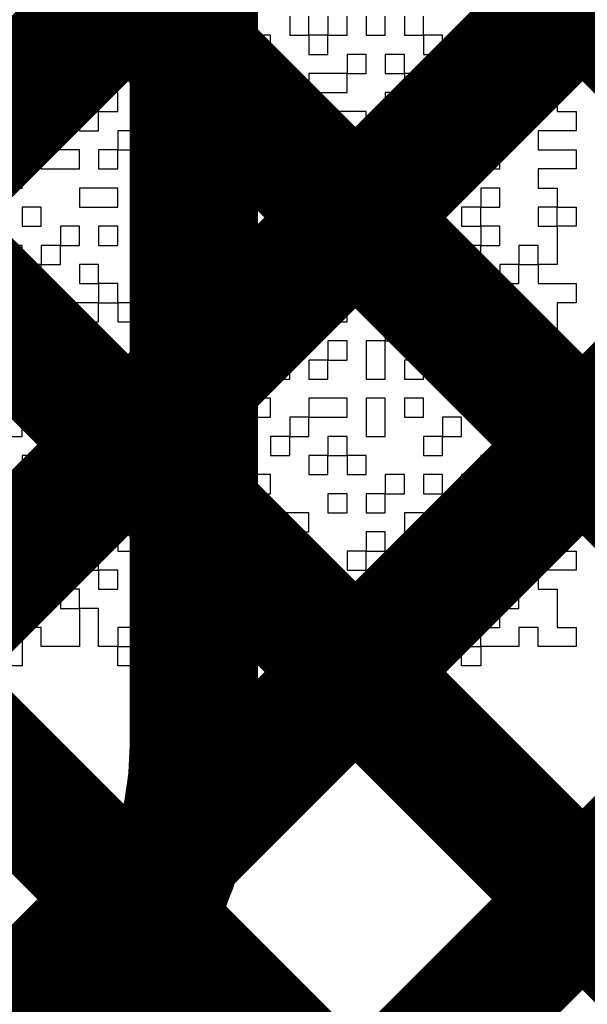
# Model space of a CAD drawing. Header units: millimetres. Extents: x 3.06 to 5.82, y 1.29 to 3.84.
# Tile 69 of 244: x 4.6602 to 4.6955, y 1.8319 to 1.8932. Entities that reach past the tile are written whole.
import ezdxf

# ---------------------------------------------------------------- set-up
doc = ezdxf.new("R2010")
doc.units = ezdxf.units.MM
doc.header["$MEASUREMENT"] = 0
for name, color, linetype in [('BottomLayer', 5, 'Continuous'), ('TopLayer', 1, 'Continuous'), ('TopOverlay', 2, 'Continuous')]:
    doc.layers.add(name, color=color, linetype=linetype)

msp = doc.modelspace()

# ---------------------------------------------------------------- linework, layer by layer
at = {"layer": 'BottomLayer', "const_width": 0.008}
for points in [[(4.26286, 1.491), (4.728458, 1.956598)], [(4.548786, 1.956598), (5.014384, 1.491)], [(4.57707, 1.956598), (5.022308, 1.511361)], [(4.605355, 1.956598), (5.032078, 1.529875)], [(4.633639, 1.956598), (5.052246, 1.537991)], [(4.291144, 1.491), (4.747516, 1.947372)], [(4.319428, 1.491), (4.761658, 1.93323)], [(4.347712, 1.491), (4.776166, 1.919454)]]:
    msp.add_lwpolyline(points, dxfattribs=at)
at = {"layer": 'TopLayer', "const_width": 0.008}
for points in [[(4.670057, 1.841629), (5.268428, 2.44)], [(4.671, 1.870856), (5.240144, 2.44)], [(4.541, 1.684287), (4.848, 1.991288)], [(4.671, 1.848), (4.671, 1.981)], [(4.671, 1.919237), (4.848, 1.742237)], [(4.671, 1.890953), (4.848, 1.713953)], [(4.671, 1.862669), (4.848, 1.685669)], [(4.668173, 1.837211), (4.848, 1.657384)], [(4.642595, 1.810483), (4.664517, 1.832405)]]:
    msp.add_lwpolyline(points, dxfattribs=at)
at = {"layer": 'TopLayer', "const_width": 0.004}
for points in [[(4.669, 1.890953, 1), (4.673, 1.890953, 1)], [(4.669, 1.870856, 1), (4.673, 1.870856, 1)], [(4.669, 1.862669, 1), (4.673, 1.862669, 1)], [(4.669, 1.848, 1), (4.673, 1.848, 1)], [(4.669, 1.848, 1), (4.673, 1.848, 1)], [(4.669, 1.848, 1), (4.673, 1.848, 1)], [(4.668057, 1.841629, 1), (4.672057, 1.841629, 1)], [(4.666173, 1.837211, 1), (4.670173, 1.837211, 1)], [(4.662517, 1.832405, 1), (4.666517, 1.832405, 1)], [(4.662517, 1.832405, 1), (4.666517, 1.832405, 1)], [(4.662556, 1.832444, 1), (4.666556, 1.832444, 1)]]:
    msp.add_lwpolyline(points, format="xyb", close=True, dxfattribs=at)
at = {"layer": 'TopLayer', "const_width": 0.008}
for points in [[(4.671, 1.848, -0.199566), (4.664517, 1.832405)], [(4.671, 1.848, -0.198912), (4.664556, 1.832444)]]:
    msp.add_lwpolyline(points, format="xyb", dxfattribs=at)
at = {"layer": 'TopOverlay'}
for p, q in [((4.660315, 1.892254), (4.660315, 1.893443)), ((4.665072, 1.893443), (4.665072, 1.892254)), ((4.666261, 1.892254), (4.666261, 1.893443)), ((4.669829, 1.893443), (4.669829, 1.892254)), ((4.672208, 1.892254), (4.672208, 1.893443)), ((4.676965, 1.893443), (4.676965, 1.892254)), ((4.678154, 1.892254), (4.678154, 1.893443)), ((4.679343, 1.893443), (4.679343, 1.892254)), ((4.680532, 1.892254), (4.680532, 1.893443)), ((4.681722, 1.893443), (4.681722, 1.892254)), ((4.682911, 1.892254), (4.682911, 1.893443)), ((4.6841, 1.893443), (4.6841, 1.892254)), ((4.685289, 1.892254), (4.685289, 1.893443)), ((4.690046, 1.893443), (4.690046, 1.892254)), ((4.691236, 1.892254), (4.691236, 1.893443)), ((4.692425, 1.893443), (4.692425, 1.892254)), ((4.659126, 1.892254), (4.660315, 1.892254)), ((4.660315, 1.892254), (4.660315, 1.891065)), ((4.661504, 1.892254), (4.660315, 1.892254)), ((4.661504, 1.891065), (4.661504, 1.892254)), ((4.665072, 1.892254), (4.663883, 1.892254)), ((4.663883, 1.892254), (4.663883, 1.891065)), ((4.665072, 1.892254), (4.666261, 1.892254)), ((4.665072, 1.891065), (4.665072, 1.892254)), ((4.666261, 1.892254), (4.666261, 1.891065)), ((4.667451, 1.892254), (4.666261, 1.892254)), ((4.667451, 1.891065), (4.667451, 1.892254)), ((4.669829, 1.892254), (4.672208, 1.892254)), ((4.672208, 1.892254), (4.672208, 1.891065)), ((4.673397, 1.892254), (4.672208, 1.892254)), ((4.673397, 1.891065), (4.673397, 1.892254)), ((4.675775, 1.892254), (4.674586, 1.892254)), ((4.674586, 1.892254), (4.674586, 1.891065)), ((4.675775, 1.891065), (4.675775, 1.892254)), ((4.676965, 1.892254), (4.678154, 1.892254)), ((4.678154, 1.892254), (4.678154, 1.891065)), ((4.679343, 1.892254), (4.678154, 1.892254)), ((4.679343, 1.892254), (4.680532, 1.892254)), ((4.679343, 1.891065), (4.679343, 1.892254)), ((4.681722, 1.892254), (4.682911, 1.892254)), ((4.6841, 1.892254), (4.685289, 1.892254)), ((4.685289, 1.892254), (4.685289, 1.891065)), ((4.686479, 1.892254), (4.685289, 1.892254)), ((4.686479, 1.891065), (4.686479, 1.892254)), ((4.688857, 1.892254), (4.687668, 1.892254)), ((4.687668, 1.892254), (4.687668, 1.891065)), ((4.688857, 1.891065), (4.688857, 1.892254)), ((4.690046, 1.892254), (4.691236, 1.892254)), ((4.692425, 1.892254), (4.693614, 1.892254)), ((4.693614, 1.892254), (4.693614, 1.891065)), ((4.660315, 1.891065), (4.659126, 1.891065)), ((4.660315, 1.891065), (4.661504, 1.891065)), ((4.660315, 1.889875), (4.660315, 1.891065)), ((4.663883, 1.891065), (4.663883, 1.889875)), ((4.665072, 1.889875), (4.665072, 1.891065)), ((4.666261, 1.891065), (4.667451, 1.891065)), ((4.667451, 1.891065), (4.667451, 1.889875)), ((4.66864, 1.891065), (4.667451, 1.891065)), ((4.66864, 1.889875), (4.66864, 1.891065)), ((4.672208, 1.891065), (4.671018, 1.891065)), ((4.671018, 1.891065), (4.671018, 1.889875)), ((4.672208, 1.891065), (4.673397, 1.891065)), ((4.672208, 1.889875), (4.672208, 1.891065)), ((4.674586, 1.891065), (4.674586, 1.889875)), ((4.675775, 1.889875), (4.675775, 1.891065)), ((4.678154, 1.891065), (4.679343, 1.891065)), ((4.681722, 1.891065), (4.680532, 1.891065)), ((4.680532, 1.891065), (4.680532, 1.889875)), ((4.681722, 1.889875), (4.681722, 1.891065)), ((4.6841, 1.891065), (4.682911, 1.891065)), ((4.682911, 1.891065), (4.682911, 1.889875)), ((4.6841, 1.889875), (4.6841, 1.891065)), ((4.685289, 1.891065), (4.686479, 1.891065)), ((4.687668, 1.891065), (4.688857, 1.891065)), ((4.688857, 1.891065), (4.688857, 1.889875)), ((4.690046, 1.891065), (4.688857, 1.891065)), ((4.690046, 1.889875), (4.690046, 1.891065)), ((4.693614, 1.891065), (4.691236, 1.891065)), ((4.691236, 1.891065), (4.691236, 1.889875)), ((4.693614, 1.891065), (4.694803, 1.891065)), ((4.693614, 1.889875), (4.693614, 1.891065)), ((4.694803, 1.891065), (4.694803, 1.889875)), ((4.659126, 1.889875), (4.660315, 1.889875)), ((4.660315, 1.889875), (4.660315, 1.888686)), ((4.661504, 1.889875), (4.660315, 1.889875)), ((4.661504, 1.888686), (4.661504, 1.889875)), ((4.663883, 1.889875), (4.662694, 1.889875)), ((4.662694, 1.889875), (4.662694, 1.888686)), ((4.663883, 1.889875), (4.665072, 1.889875)), ((4.663883, 1.888686), (4.663883, 1.889875)), ((4.667451, 1.889875), (4.66864, 1.889875)), ((4.671018, 1.889875), (4.672208, 1.889875)), ((4.674586, 1.889875), (4.675775, 1.889875)), ((4.675775, 1.889875), (4.675775, 1.888686)), ((4.676965, 1.889875), (4.675775, 1.889875)), ((4.676965, 1.888686), (4.676965, 1.889875)), ((4.680532, 1.889875), (4.678154, 1.889875)), ((4.678154, 1.889875), (4.678154, 1.888686)), ((4.680532, 1.889875), (4.681722, 1.889875)), ((4.680532, 1.888686), (4.680532, 1.889875)), ((4.682911, 1.889875), (4.6841, 1.889875)), ((4.6841, 1.889875), (4.6841, 1.888686)), ((4.685289, 1.889875), (4.6841, 1.889875)), ((4.685289, 1.888686), (4.685289, 1.889875)), ((4.688857, 1.889875), (4.690046, 1.889875)), ((4.691236, 1.889875), (4.693614, 1.889875)), ((4.694803, 1.889875), (4.693614, 1.889875)), ((4.693614, 1.889875), (4.693614, 1.888686)), ((4.660315, 1.888686), (4.661504, 1.888686)), ((4.662694, 1.888686), (4.663883, 1.888686)), ((4.666261, 1.888686), (4.665072, 1.888686)), ((4.665072, 1.888686), (4.665072, 1.887497)), ((4.666261, 1.887497), (4.666261, 1.888686)), ((4.66864, 1.888686), (4.667451, 1.888686)), ((4.667451, 1.888686), (4.667451, 1.887497)), ((4.66864, 1.887497), (4.66864, 1.888686)), ((4.672208, 1.888686), (4.671018, 1.888686)), ((4.671018, 1.888686), (4.671018, 1.887497)), ((4.672208, 1.887497), (4.672208, 1.888686)), ((4.674586, 1.888686), (4.673397, 1.888686)), ((4.673397, 1.888686), (4.673397, 1.887497)), ((4.674586, 1.887497), (4.674586, 1.888686)), ((4.675775, 1.888686), (4.676965, 1.888686)), ((4.678154, 1.888686), (4.680532, 1.888686)), ((4.6841, 1.888686), (4.682911, 1.888686)), ((4.682911, 1.888686), (4.682911, 1.887497)), ((4.6841, 1.888686), (4.685289, 1.888686)), ((4.6841, 1.887497), (4.6841, 1.888686)), ((4.687668, 1.888686), (4.686479, 1.888686)), ((4.686479, 1.888686), (4.686479, 1.887497)), ((4.687668, 1.887497), (4.687668, 1.888686)), ((4.690046, 1.888686), (4.688857, 1.888686)), ((4.688857, 1.888686), (4.688857, 1.887497)), ((4.690046, 1.887497), (4.690046, 1.888686)), ((4.693614, 1.888686), (4.693614, 1.887497)), ((4.662694, 1.887497), (4.661504, 1.887497)), ((4.661504, 1.887497), (4.661504, 1.886308)), ((4.662694, 1.886308), (4.662694, 1.887497)), ((4.665072, 1.887497), (4.663883, 1.887497)), ((4.663883, 1.887497), (4.663883, 1.886308)), ((4.665072, 1.887497), (4.666261, 1.887497)), ((4.665072, 1.886308), (4.665072, 1.887497)), ((4.667451, 1.887497), (4.66864, 1.887497)), ((4.671018, 1.887497), (4.672208, 1.887497)), ((4.673397, 1.887497), (4.674586, 1.887497)), ((4.674586, 1.887497), (4.674586, 1.886308)), ((4.675775, 1.887497), (4.674586, 1.887497)), ((4.675775, 1.886308), (4.675775, 1.887497)), ((4.678154, 1.887497), (4.676965, 1.887497)), ((4.676965, 1.887497), (4.676965, 1.886308)), ((4.678154, 1.886308), (4.678154, 1.887497)), ((4.681722, 1.887497), (4.679343, 1.887497)), ((4.679343, 1.887497), (4.679343, 1.886308)), ((4.681722, 1.886308), (4.681722, 1.887497)), ((4.682911, 1.887497), (4.6841, 1.887497)), ((4.686479, 1.887497), (4.687668, 1.887497)), ((4.688857, 1.887497), (4.690046, 1.887497)), ((4.690046, 1.887497), (4.690046, 1.886308)), ((4.691236, 1.887497), (4.690046, 1.887497)), ((4.691236, 1.886308), (4.691236, 1.887497)), ((4.693614, 1.887497), (4.694803, 1.887497)), ((4.694803, 1.887497), (4.694803, 1.886308)), ((4.661504, 1.886308), (4.662694, 1.886308)), ((4.663883, 1.886308), (4.665072, 1.886308)), ((4.667451, 1.886308), (4.666261, 1.886308)), ((4.666261, 1.886308), (4.666261, 1.885118)), ((4.667451, 1.885118), (4.667451, 1.886308)), ((4.671018, 1.886308), (4.66864, 1.886308)), ((4.66864, 1.886308), (4.66864, 1.885118)), ((4.671018, 1.885118), (4.671018, 1.886308)), ((4.673397, 1.886308), (4.672208, 1.886308)), ((4.672208, 1.886308), (4.672208, 1.885118)), ((4.673397, 1.885118), (4.673397, 1.886308)), ((4.674586, 1.886308), (4.675775, 1.886308)), ((4.676965, 1.886308), (4.678154, 1.886308)), ((4.679343, 1.886308), (4.681722, 1.886308)), ((4.681722, 1.886308), (4.681722, 1.885118)), ((4.682911, 1.886308), (4.681722, 1.886308)), ((4.682911, 1.885118), (4.682911, 1.886308)), ((4.685289, 1.886308), (4.6841, 1.886308)), ((4.6841, 1.886308), (4.6841, 1.885118)), ((4.685289, 1.885118), (4.685289, 1.886308)), ((4.687668, 1.886308), (4.686479, 1.886308)), ((4.686479, 1.886308), (4.686479, 1.885118)), ((4.687668, 1.885118), (4.687668, 1.886308)), ((4.690046, 1.886308), (4.691236, 1.886308)), ((4.694803, 1.886308), (4.692425, 1.886308)), ((4.692425, 1.886308), (4.692425, 1.885118)), ((4.660315, 1.885118), (4.659126, 1.885118)), ((4.660315, 1.883929), (4.660315, 1.885118)), ((4.663883, 1.885118), (4.661504, 1.885118)), ((4.661504, 1.885118), (4.661504, 1.883929)), ((4.663883, 1.883929), (4.663883, 1.885118)), ((4.666261, 1.885118), (4.665072, 1.885118)), ((4.665072, 1.885118), (4.665072, 1.883929)), ((4.666261, 1.885118), (4.667451, 1.885118)), ((4.666261, 1.883929), (4.666261, 1.885118)), ((4.66864, 1.885118), (4.671018, 1.885118)), ((4.672208, 1.885118), (4.673397, 1.885118)), ((4.673397, 1.885118), (4.673397, 1.883929)), ((4.674586, 1.885118), (4.673397, 1.885118)), ((4.674586, 1.883929), (4.674586, 1.885118)), ((4.678154, 1.885118), (4.675775, 1.885118)), ((4.675775, 1.885118), (4.675775, 1.883929)), ((4.678154, 1.883929), (4.678154, 1.885118)), ((4.681722, 1.885118), (4.682911, 1.885118)), ((4.6841, 1.885118), (4.6841, 1.883929)), ((4.685289, 1.883929), (4.685289, 1.885118)), ((4.686479, 1.885118), (4.686479, 1.883929)), ((4.687668, 1.883929), (4.687668, 1.885118)), ((4.690046, 1.885118), (4.688857, 1.885118)), ((4.688857, 1.885118), (4.688857, 1.883929)), ((4.690046, 1.883929), (4.690046, 1.885118)), ((4.692425, 1.885118), (4.694803, 1.885118)), ((4.694803, 1.885118), (4.694803, 1.883929)), ((4.660315, 1.88274), (4.660315, 1.883929)), ((4.661504, 1.883929), (4.663883, 1.883929)), ((4.665072, 1.883929), (4.666261, 1.883929)), ((4.671018, 1.883929), (4.66864, 1.883929)), ((4.66864, 1.883929), (4.66864, 1.88274)), ((4.671018, 1.88274), (4.671018, 1.883929)), ((4.673397, 1.883929), (4.674586, 1.883929)), ((4.675775, 1.883929), (4.678154, 1.883929)), ((4.680532, 1.883929), (4.679343, 1.883929)), ((4.679343, 1.883929), (4.679343, 1.88274)), ((4.680532, 1.88274), (4.680532, 1.883929)), ((4.682911, 1.883929), (4.681722, 1.883929)), ((4.681722, 1.883929), (4.681722, 1.88274)), ((4.682911, 1.88274), (4.682911, 1.883929)), ((4.6841, 1.883929), (4.685289, 1.883929)), ((4.686479, 1.883929), (4.687668, 1.883929)), ((4.688857, 1.883929), (4.690046, 1.883929)), ((4.694803, 1.883929), (4.692425, 1.883929)), ((4.692425, 1.883929), (4.692425, 1.88274)), ((4.659126, 1.88274), (4.660315, 1.88274)), ((4.666261, 1.88274), (4.663883, 1.88274)), ((4.663883, 1.88274), (4.663883, 1.881551)), ((4.666261, 1.881551), (4.666261, 1.88274)), ((4.66864, 1.88274), (4.671018, 1.88274)), ((4.675775, 1.88274), (4.673397, 1.88274)), ((4.673397, 1.88274), (4.673397, 1.881551)), ((4.675775, 1.881551), (4.675775, 1.88274)), ((4.679343, 1.88274), (4.680532, 1.88274)), ((4.681722, 1.88274), (4.681722, 1.881551)), ((4.682911, 1.881551), (4.682911, 1.88274)), ((4.690046, 1.88274), (4.688857, 1.88274)), ((4.688857, 1.88274), (4.688857, 1.881551)), ((4.690046, 1.881551), (4.690046, 1.88274)), ((4.692425, 1.88274), (4.693614, 1.88274)), ((4.693614, 1.88274), (4.693614, 1.881551)), ((4.661504, 1.881551), (4.660315, 1.881551)), ((4.660315, 1.881551), (4.660315, 1.880361)), ((4.661504, 1.880361), (4.661504, 1.881551)), ((4.663883, 1.881551), (4.666261, 1.881551)), ((4.671018, 1.881551), (4.66864, 1.881551)), ((4.66864, 1.881551), (4.66864, 1.880361)), ((4.671018, 1.880361), (4.671018, 1.881551)), ((4.673397, 1.881551), (4.675775, 1.881551)), ((4.680532, 1.881551), (4.678154, 1.881551)), ((4.678154, 1.881551), (4.678154, 1.880361)), ((4.680532, 1.880361), (4.680532, 1.881551)), ((4.681722, 1.881551), (4.682911, 1.881551)), ((4.686479, 1.881551), (4.685289, 1.881551)), ((4.685289, 1.881551), (4.685289, 1.880361)), ((4.686479, 1.880361), (4.686479, 1.881551)), ((4.688857, 1.881551), (4.687668, 1.881551)), ((4.687668, 1.881551), (4.687668, 1.880361)), ((4.688857, 1.881551), (4.690046, 1.881551)), ((4.688857, 1.880361), (4.688857, 1.881551)), ((4.693614, 1.881551), (4.692425, 1.881551)), ((4.692425, 1.881551), (4.692425, 1.880361)), ((4.693614, 1.881551), (4.694803, 1.881551)), ((4.693614, 1.880361), (4.693614, 1.881551)), ((4.694803, 1.881551), (4.694803, 1.880361)), ((4.660315, 1.880361), (4.661504, 1.880361)), ((4.663883, 1.880361), (4.662694, 1.880361)), ((4.662694, 1.880361), (4.662694, 1.879172)), ((4.663883, 1.879172), (4.663883, 1.880361)), ((4.666261, 1.880361), (4.665072, 1.880361)), ((4.665072, 1.880361), (4.665072, 1.879172)), ((4.666261, 1.879172), (4.666261, 1.880361)), ((4.66864, 1.880361), (4.667451, 1.880361)), ((4.667451, 1.880361), (4.667451, 1.879172)), ((4.66864, 1.880361), (4.671018, 1.880361)), ((4.66864, 1.879172), (4.66864, 1.880361)), ((4.671018, 1.880361), (4.671018, 1.879172)), ((4.672208, 1.880361), (4.671018, 1.880361)), ((4.672208, 1.879172), (4.672208, 1.880361)), ((4.674586, 1.880361), (4.673397, 1.880361)), ((4.673397, 1.880361), (4.673397, 1.879172)), ((4.674586, 1.879172), (4.674586, 1.880361)), ((4.676965, 1.880361), (4.675775, 1.880361)), ((4.675775, 1.880361), (4.675775, 1.879172)), ((4.676965, 1.879172), (4.676965, 1.880361)), ((4.678154, 1.880361), (4.680532, 1.880361)), ((4.680532, 1.880361), (4.680532, 1.879172)), ((4.681722, 1.880361), (4.680532, 1.880361)), ((4.681722, 1.879172), (4.681722, 1.880361)), ((4.685289, 1.880361), (4.685289, 1.879172)), ((4.686479, 1.879172), (4.686479, 1.880361)), ((4.687668, 1.880361), (4.688857, 1.880361)), ((4.688857, 1.880361), (4.688857, 1.879172)), ((4.690046, 1.880361), (4.688857, 1.880361)), ((4.690046, 1.879172), (4.690046, 1.880361)), ((4.692425, 1.880361), (4.693614, 1.880361)), ((4.694803, 1.880361), (4.693614, 1.880361)), ((4.693614, 1.880361), (4.693614, 1.879172)), ((4.660315, 1.879172), (4.659126, 1.879172)), ((4.660315, 1.877983), (4.660315, 1.879172)), ((4.662694, 1.879172), (4.661504, 1.879172)), ((4.661504, 1.879172), (4.661504, 1.877983)), ((4.662694, 1.879172), (4.663883, 1.879172)), ((4.662694, 1.877983), (4.662694, 1.879172)), ((4.665072, 1.879172), (4.666261, 1.879172)), ((4.667451, 1.879172), (4.66864, 1.879172)), ((4.671018, 1.879172), (4.672208, 1.879172)), ((4.673397, 1.879172), (4.674586, 1.879172)), ((4.675775, 1.879172), (4.676965, 1.879172)), ((4.676965, 1.879172), (4.676965, 1.877983)), ((4.678154, 1.879172), (4.676965, 1.879172)), ((4.678154, 1.877983), (4.678154, 1.879172)), ((4.680532, 1.879172), (4.681722, 1.879172)), ((4.6841, 1.879172), (4.682911, 1.879172)), ((4.682911, 1.879172), (4.682911, 1.877983)), ((4.6841, 1.877983), (4.6841, 1.879172)), ((4.685289, 1.879172), (4.686479, 1.879172)), ((4.688857, 1.879172), (4.687668, 1.879172)), ((4.687668, 1.879172), (4.687668, 1.877983)), ((4.688857, 1.879172), (4.690046, 1.879172)), ((4.688857, 1.877983), (4.688857, 1.879172)), ((4.692425, 1.879172), (4.691236, 1.879172)), ((4.691236, 1.879172), (4.691236, 1.877983)), ((4.692425, 1.877983), (4.692425, 1.879172)), ((4.693614, 1.879172), (4.693614, 1.877983)), ((4.659126, 1.877983), (4.660315, 1.877983)), ((4.660315, 1.877983), (4.660315, 1.876794)), ((4.661504, 1.877983), (4.660315, 1.877983)), ((4.661504, 1.877983), (4.662694, 1.877983)), ((4.661504, 1.876794), (4.661504, 1.877983)), ((4.665072, 1.877983), (4.663883, 1.877983)), ((4.663883, 1.877983), (4.663883, 1.876794)), ((4.665072, 1.876794), (4.665072, 1.877983)), ((4.66864, 1.877983), (4.667451, 1.877983)), ((4.667451, 1.877983), (4.667451, 1.876794)), ((4.66864, 1.876794), (4.66864, 1.877983)), ((4.672208, 1.877983), (4.671018, 1.877983)), ((4.671018, 1.877983), (4.671018, 1.876794)), ((4.672208, 1.876794), (4.672208, 1.877983)), ((4.675775, 1.877983), (4.674586, 1.877983)), ((4.674586, 1.877983), (4.674586, 1.876794)), ((4.675775, 1.876794), (4.675775, 1.877983)), ((4.676965, 1.877983), (4.678154, 1.877983)), ((4.678154, 1.877983), (4.678154, 1.876794)), ((4.679343, 1.877983), (4.678154, 1.877983)), ((4.679343, 1.876794), (4.679343, 1.877983)), ((4.682911, 1.877983), (4.6841, 1.877983)), ((4.687668, 1.877983), (4.687668, 1.876794)), ((4.688857, 1.876794), (4.688857, 1.877983)), ((4.691236, 1.877983), (4.690046, 1.877983)), ((4.690046, 1.877983), (4.690046, 1.876794)), ((4.691236, 1.877983), (4.692425, 1.877983)), ((4.691236, 1.876794), (4.691236, 1.877983)), ((4.693614, 1.877983), (4.692425, 1.877983)), ((4.692425, 1.877983), (4.692425, 1.876794)), ((4.660315, 1.876794), (4.661504, 1.876794)), ((4.663883, 1.876794), (4.665072, 1.876794)), ((4.665072, 1.876794), (4.665072, 1.875604)), ((4.666261, 1.876794), (4.665072, 1.876794)), ((4.666261, 1.875604), (4.666261, 1.876794)), ((4.667451, 1.876794), (4.66864, 1.876794)), ((4.671018, 1.876794), (4.672208, 1.876794)), ((4.674586, 1.876794), (4.673397, 1.876794)), ((4.673397, 1.876794), (4.673397, 1.875604)), ((4.674586, 1.876794), (4.675775, 1.876794)), ((4.674586, 1.875604), (4.674586, 1.876794)), ((4.678154, 1.876794), (4.679343, 1.876794)), ((4.681722, 1.876794), (4.680532, 1.876794)), ((4.680532, 1.876794), (4.680532, 1.875604)), ((4.681722, 1.875604), (4.681722, 1.876794)), ((4.685289, 1.876794), (4.682911, 1.876794)), ((4.682911, 1.876794), (4.682911, 1.875604)), ((4.685289, 1.875604), (4.685289, 1.876794)), ((4.687668, 1.876794), (4.688857, 1.876794)), ((4.690046, 1.876794), (4.691236, 1.876794)), ((4.692425, 1.876794), (4.694803, 1.876794)), ((4.694803, 1.876794), (4.694803, 1.875604)), ((4.661504, 1.875604), (4.660315, 1.875604)), ((4.660315, 1.875604), (4.660315, 1.874415)), ((4.661504, 1.874415), (4.661504, 1.875604)), ((4.665072, 1.875604), (4.662694, 1.875604)), ((4.662694, 1.875604), (4.662694, 1.874415)), ((4.665072, 1.875604), (4.666261, 1.875604)), ((4.665072, 1.874415), (4.665072, 1.875604)), ((4.666261, 1.875604), (4.666261, 1.874415)), ((4.667451, 1.875604), (4.666261, 1.875604)), ((4.667451, 1.874415), (4.667451, 1.875604)), ((4.671018, 1.875604), (4.66864, 1.875604)), ((4.66864, 1.875604), (4.66864, 1.874415)), ((4.671018, 1.874415), (4.671018, 1.875604)), ((4.673397, 1.875604), (4.672208, 1.875604)), ((4.672208, 1.875604), (4.672208, 1.874415)), ((4.673397, 1.875604), (4.674586, 1.875604)), ((4.673397, 1.874415), (4.673397, 1.875604)), ((4.674586, 1.875604), (4.674586, 1.874415)), ((4.676965, 1.875604), (4.674586, 1.875604)), ((4.676965, 1.874415), (4.676965, 1.875604)), ((4.680532, 1.875604), (4.678154, 1.875604)), ((4.678154, 1.875604), (4.678154, 1.874415)), ((4.680532, 1.875604), (4.681722, 1.875604)), ((4.680532, 1.874415), (4.680532, 1.875604)), ((4.682911, 1.875604), (4.685289, 1.875604)), ((4.685289, 1.875604), (4.685289, 1.874415)), ((4.686479, 1.875604), (4.685289, 1.875604)), ((4.686479, 1.874415), (4.686479, 1.875604)), ((4.688857, 1.875604), (4.687668, 1.875604)), ((4.687668, 1.875604), (4.687668, 1.874415)), ((4.688857, 1.874415), (4.688857, 1.875604)), ((4.691236, 1.875604), (4.690046, 1.875604)), ((4.690046, 1.875604), (4.690046, 1.874415)), ((4.691236, 1.874415), (4.691236, 1.875604)), ((4.694803, 1.875604), (4.693614, 1.875604)), ((4.693614, 1.875604), (4.693614, 1.874415)), ((4.660315, 1.874415), (4.661504, 1.874415)), ((4.662694, 1.874415), (4.665072, 1.874415)), ((4.666261, 1.874415), (4.667451, 1.874415)), ((4.66864, 1.874415), (4.671018, 1.874415)), ((4.672208, 1.874415), (4.673397, 1.874415)), ((4.674586, 1.874415), (4.676965, 1.874415)), ((4.678154, 1.874415), (4.680532, 1.874415)), ((4.6841, 1.874415), (4.682911, 1.874415)), ((4.682911, 1.874415), (4.682911, 1.873226)), ((4.6841, 1.873226), (4.6841, 1.874415)), ((4.685289, 1.874415), (4.686479, 1.874415)), ((4.687668, 1.874415), (4.688857, 1.874415)), ((4.690046, 1.874415), (4.690046, 1.873226)), ((4.691236, 1.873226), (4.691236, 1.874415)), ((4.693614, 1.874415), (4.693614, 1.873226)), ((4.680532, 1.873226), (4.679343, 1.873226)), ((4.679343, 1.873226), (4.679343, 1.872037)), ((4.680532, 1.872037), (4.680532, 1.873226)), ((4.682911, 1.873226), (4.681722, 1.873226)), ((4.681722, 1.873226), (4.681722, 1.872037)), ((4.682911, 1.873226), (4.6841, 1.873226)), ((4.682911, 1.872037), (4.682911, 1.873226)), ((4.690046, 1.873226), (4.690046, 1.872037)), ((4.691236, 1.872037), (4.691236, 1.873226)), ((4.693614, 1.873226), (4.693614, 1.872037)), ((4.661504, 1.872037), (4.660315, 1.872037)), ((4.660315, 1.872037), (4.660315, 1.870847)), ((4.661504, 1.870847), (4.661504, 1.872037)), ((4.665072, 1.872037), (4.662694, 1.872037)), ((4.662694, 1.872037), (4.662694, 1.870847)), ((4.665072, 1.870847), (4.665072, 1.872037)), ((4.667451, 1.872037), (4.666261, 1.872037)), ((4.666261, 1.872037), (4.666261, 1.870847)), ((4.667451, 1.870847), (4.667451, 1.872037)), ((4.671018, 1.872037), (4.66864, 1.872037)), ((4.66864, 1.872037), (4.66864, 1.870847)), ((4.671018, 1.870847), (4.671018, 1.872037)), ((4.673397, 1.872037), (4.672208, 1.872037)), ((4.672208, 1.872037), (4.672208, 1.870847)), ((4.673397, 1.870847), (4.673397, 1.872037)), ((4.676965, 1.872037), (4.674586, 1.872037)), ((4.674586, 1.872037), (4.674586, 1.870847)), ((4.676965, 1.870847), (4.676965, 1.872037)), ((4.679343, 1.872037), (4.678154, 1.872037)), ((4.678154, 1.872037), (4.678154, 1.870847)), ((4.679343, 1.872037), (4.680532, 1.872037)), ((4.679343, 1.870847), (4.679343, 1.872037)), ((4.681722, 1.872037), (4.681722, 1.870847)), ((4.682911, 1.870847), (4.682911, 1.872037)), ((4.685289, 1.872037), (4.6841, 1.872037)), ((4.6841, 1.872037), (4.6841, 1.870847)), ((4.685289, 1.870847), (4.685289, 1.872037)), ((4.687668, 1.872037), (4.686479, 1.872037)), ((4.686479, 1.872037), (4.686479, 1.870847)), ((4.687668, 1.870847), (4.687668, 1.872037)), ((4.690046, 1.872037), (4.691236, 1.872037)), ((4.693614, 1.872037), (4.692425, 1.872037)), ((4.692425, 1.872037), (4.692425, 1.870847)), ((4.660315, 1.870847), (4.661504, 1.870847)), ((4.662694, 1.870847), (4.665072, 1.870847)), ((4.665072, 1.870847), (4.665072, 1.869658)), ((4.666261, 1.870847), (4.665072, 1.870847)), ((4.666261, 1.870847), (4.667451, 1.870847)), ((4.666261, 1.869658), (4.666261, 1.870847)), ((4.66864, 1.870847), (4.671018, 1.870847)), ((4.672208, 1.870847), (4.673397, 1.870847)), ((4.673397, 1.870847), (4.673397, 1.869658)), ((4.674586, 1.870847), (4.673397, 1.870847)), ((4.674586, 1.870847), (4.676965, 1.870847)), ((4.674586, 1.869658), (4.674586, 1.870847)), ((4.678154, 1.870847), (4.679343, 1.870847)), ((4.681722, 1.870847), (4.682911, 1.870847)), ((4.6841, 1.870847), (4.685289, 1.870847)), ((4.686479, 1.870847), (4.687668, 1.870847)), ((4.687668, 1.870847), (4.687668, 1.869658)), ((4.690046, 1.870847), (4.687668, 1.870847)), ((4.690046, 1.869658), (4.690046, 1.870847)), ((4.692425, 1.870847), (4.691236, 1.870847)), ((4.691236, 1.870847), (4.691236, 1.869658)), ((4.692425, 1.870847), (4.693614, 1.870847)), ((4.692425, 1.869658), (4.692425, 1.870847)), ((4.693614, 1.870847), (4.693614, 1.869658)), ((4.661504, 1.869658), (4.660315, 1.869658)), ((4.660315, 1.869658), (4.660315, 1.868469)), ((4.661504, 1.868469), (4.661504, 1.869658)), ((4.665072, 1.869658), (4.663883, 1.869658)), ((4.663883, 1.869658), (4.663883, 1.868469)), ((4.665072, 1.869658), (4.666261, 1.869658)), ((4.665072, 1.868469), (4.665072, 1.869658)), ((4.66864, 1.869658), (4.667451, 1.869658)), ((4.667451, 1.869658), (4.667451, 1.868469)), ((4.66864, 1.868469), (4.66864, 1.869658)), ((4.672208, 1.869658), (4.671018, 1.869658)), ((4.671018, 1.869658), (4.671018, 1.868469)), ((4.672208, 1.868469), (4.672208, 1.869658)), ((4.673397, 1.869658), (4.674586, 1.869658)), ((4.674586, 1.869658), (4.674586, 1.868469)), ((4.675775, 1.869658), (4.674586, 1.869658)), ((4.675775, 1.868469), (4.675775, 1.869658)), ((4.680532, 1.869658), (4.678154, 1.869658)), ((4.678154, 1.869658), (4.678154, 1.868469)), ((4.680532, 1.868469), (4.680532, 1.869658)), ((4.682911, 1.869658), (4.681722, 1.869658)), ((4.681722, 1.869658), (4.681722, 1.868469)), ((4.682911, 1.868469), (4.682911, 1.869658)), ((4.685289, 1.869658), (4.6841, 1.869658)), ((4.6841, 1.869658), (4.6841, 1.868469)), ((4.685289, 1.868469), (4.685289, 1.869658)), ((4.687668, 1.869658), (4.690046, 1.869658)), ((4.691236, 1.869658), (4.692425, 1.869658)), ((4.693614, 1.869658), (4.694803, 1.869658)), ((4.694803, 1.869658), (4.694803, 1.868469)), ((4.660315, 1.868469), (4.659126, 1.868469)), ((4.660315, 1.867279), (4.660315, 1.868469)), ((4.660315, 1.868469), (4.661504, 1.868469)), ((4.661504, 1.868469), (4.661504, 1.867279)), ((4.662694, 1.868469), (4.661504, 1.868469)), ((4.662694, 1.867279), (4.662694, 1.868469)), ((4.663883, 1.868469), (4.665072, 1.868469)), ((4.667451, 1.868469), (4.66864, 1.868469)), ((4.671018, 1.868469), (4.672208, 1.868469)), ((4.674586, 1.868469), (4.675775, 1.868469)), ((4.678154, 1.868469), (4.676965, 1.868469)), ((4.676965, 1.868469), (4.676965, 1.867279)), ((4.678154, 1.868469), (4.680532, 1.868469)), ((4.678154, 1.867279), (4.678154, 1.868469)), ((4.681722, 1.868469), (4.681722, 1.867279)), ((4.682911, 1.867279), (4.682911, 1.868469)), ((4.6841, 1.868469), (4.685289, 1.868469)), ((4.687668, 1.868469), (4.686479, 1.868469)), ((4.686479, 1.868469), (4.686479, 1.867279)), ((4.687668, 1.867279), (4.687668, 1.868469)), ((4.694803, 1.868469), (4.692425, 1.868469)), ((4.692425, 1.868469), (4.692425, 1.867279)), ((4.659126, 1.867279), (4.660315, 1.867279)), ((4.661504, 1.867279), (4.662694, 1.867279)), ((4.662694, 1.867279), (4.662694, 1.86609)), ((4.663883, 1.867279), (4.662694, 1.867279)), ((4.663883, 1.86609), (4.663883, 1.867279)), ((4.666261, 1.867279), (4.665072, 1.867279)), ((4.665072, 1.867279), (4.665072, 1.86609)), ((4.666261, 1.86609), (4.666261, 1.867279)), ((4.66864, 1.867279), (4.667451, 1.867279)), ((4.667451, 1.867279), (4.667451, 1.86609)), ((4.66864, 1.86609), (4.66864, 1.867279)), ((4.672208, 1.867279), (4.671018, 1.867279)), ((4.671018, 1.867279), (4.671018, 1.86609)), ((4.672208, 1.86609), (4.672208, 1.867279)), ((4.674586, 1.867279), (4.673397, 1.867279)), ((4.673397, 1.867279), (4.673397, 1.86609)), ((4.674586, 1.86609), (4.674586, 1.867279)), ((4.676965, 1.867279), (4.675775, 1.867279)), ((4.675775, 1.867279), (4.675775, 1.86609)), ((4.676965, 1.867279), (4.678154, 1.867279)), ((4.676965, 1.86609), (4.676965, 1.867279)), ((4.680532, 1.867279), (4.679343, 1.867279)), ((4.679343, 1.867279), (4.679343, 1.86609)), ((4.680532, 1.86609), (4.680532, 1.867279)), ((4.681722, 1.867279), (4.682911, 1.867279)), ((4.686479, 1.867279), (4.685289, 1.867279)), ((4.685289, 1.867279), (4.685289, 1.86609)), ((4.686479, 1.867279), (4.687668, 1.867279)), ((4.686479, 1.86609), (4.686479, 1.867279)), ((4.691236, 1.867279), (4.690046, 1.867279)), ((4.690046, 1.867279), (4.690046, 1.86609)), ((4.691236, 1.86609), (4.691236, 1.867279)), ((4.692425, 1.867279), (4.693614, 1.867279)), ((4.693614, 1.867279), (4.693614, 1.86609)), ((4.661504, 1.86609), (4.660315, 1.86609)), ((4.660315, 1.86609), (4.660315, 1.864901)), ((4.661504, 1.864901), (4.661504, 1.86609)), ((4.662694, 1.86609), (4.663883, 1.86609)), ((4.665072, 1.86609), (4.666261, 1.86609)), ((4.667451, 1.86609), (4.66864, 1.86609)), ((4.66864, 1.86609), (4.66864, 1.864901)), ((4.671018, 1.86609), (4.66864, 1.86609)), ((4.671018, 1.86609), (4.672208, 1.86609)), ((4.671018, 1.864901), (4.671018, 1.86609)), ((4.673397, 1.86609), (4.674586, 1.86609)), ((4.675775, 1.86609), (4.676965, 1.86609)), ((4.679343, 1.86609), (4.678154, 1.86609)), ((4.678154, 1.86609), (4.678154, 1.864901)), ((4.679343, 1.86609), (4.680532, 1.86609)), ((4.679343, 1.864901), (4.679343, 1.86609)), ((4.680532, 1.86609), (4.680532, 1.864901)), ((4.681722, 1.86609), (4.680532, 1.86609)), ((4.681722, 1.864901), (4.681722, 1.86609)), ((4.685289, 1.86609), (4.686479, 1.86609)), ((4.690046, 1.86609), (4.688857, 1.86609)), ((4.688857, 1.86609), (4.688857, 1.864901)), ((4.690046, 1.86609), (4.691236, 1.86609)), ((4.690046, 1.864901), (4.690046, 1.86609)), ((4.693614, 1.86609), (4.693614, 1.864901)), ((4.660315, 1.864901), (4.661504, 1.864901)), ((4.666261, 1.864901), (4.663883, 1.864901)), ((4.663883, 1.864901), (4.663883, 1.863712)), ((4.666261, 1.863712), (4.666261, 1.864901)), ((4.66864, 1.864901), (4.671018, 1.864901)), ((4.675775, 1.864901), (4.673397, 1.864901)), ((4.673397, 1.864901), (4.673397, 1.863712)), ((4.675775, 1.863712), (4.675775, 1.864901)), ((4.678154, 1.864901), (4.679343, 1.864901)), ((4.680532, 1.864901), (4.681722, 1.864901)), ((4.6841, 1.864901), (4.682911, 1.864901)), ((4.682911, 1.864901), (4.682911, 1.863712)), ((4.6841, 1.863712), (4.6841, 1.864901)), ((4.686479, 1.864901), (4.685289, 1.864901)), ((4.685289, 1.864901), (4.685289, 1.863712)), ((4.686479, 1.863712), (4.686479, 1.864901)), ((4.688857, 1.864901), (4.687668, 1.864901)), ((4.687668, 1.864901), (4.687668, 1.863712)), ((4.688857, 1.864901), (4.690046, 1.864901)), ((4.688857, 1.863712), (4.688857, 1.864901)), ((4.692425, 1.864901), (4.691236, 1.864901)), ((4.691236, 1.864901), (4.691236, 1.863712)), ((4.692425, 1.863712), (4.692425, 1.864901)), ((4.693614, 1.864901), (4.694803, 1.864901)), ((4.694803, 1.864901), (4.694803, 1.863712)), ((4.660315, 1.863712), (4.659126, 1.863712)), ((4.660315, 1.862523), (4.660315, 1.863712)), ((4.663883, 1.863712), (4.666261, 1.863712)), ((4.671018, 1.863712), (4.66864, 1.863712)), ((4.66864, 1.863712), (4.66864, 1.862523)), ((4.671018, 1.862523), (4.671018, 1.863712)), ((4.673397, 1.863712), (4.675775, 1.863712)), ((4.680532, 1.863712), (4.679343, 1.863712)), ((4.679343, 1.863712), (4.679343, 1.862523)), ((4.680532, 1.862523), (4.680532, 1.863712)), ((4.682911, 1.863712), (4.681722, 1.863712)), ((4.681722, 1.863712), (4.681722, 1.862523)), ((4.682911, 1.863712), (4.6841, 1.863712)), ((4.682911, 1.862523), (4.682911, 1.863712)), ((4.685289, 1.863712), (4.686479, 1.863712)), ((4.687668, 1.863712), (4.688857, 1.863712)), ((4.688857, 1.863712), (4.688857, 1.862523)), ((4.690046, 1.863712), (4.688857, 1.863712)), ((4.690046, 1.862523), (4.690046, 1.863712)), ((4.691236, 1.863712), (4.692425, 1.863712)), ((4.694803, 1.863712), (4.692425, 1.863712)), ((4.692425, 1.863712), (4.692425, 1.862523)), ((4.660315, 1.861333), (4.660315, 1.862523)), ((4.663883, 1.862523), (4.661504, 1.862523)), ((4.661504, 1.862523), (4.661504, 1.861333)), ((4.663883, 1.861333), (4.663883, 1.862523)), ((4.666261, 1.862523), (4.665072, 1.862523)), ((4.665072, 1.862523), (4.665072, 1.861333)), ((4.666261, 1.861333), (4.666261, 1.862523)), ((4.66864, 1.862523), (4.671018, 1.862523)), ((4.674586, 1.862523), (4.673397, 1.862523)), ((4.673397, 1.862523), (4.673397, 1.861333)), ((4.674586, 1.861333), (4.674586, 1.862523)), ((4.678154, 1.862523), (4.675775, 1.862523)), ((4.675775, 1.862523), (4.675775, 1.861333)), ((4.678154, 1.861333), (4.678154, 1.862523)), ((4.679343, 1.862523), (4.680532, 1.862523)), ((4.681722, 1.862523), (4.682911, 1.862523)), ((4.685289, 1.862523), (4.6841, 1.862523)), ((4.6841, 1.862523), (4.6841, 1.861333)), ((4.685289, 1.861333), (4.685289, 1.862523)), ((4.687668, 1.862523), (4.686479, 1.862523)), ((4.686479, 1.862523), (4.686479, 1.861333)), ((4.687668, 1.861333), (4.687668, 1.862523)), ((4.688857, 1.862523), (4.690046, 1.862523)), ((4.692425, 1.862523), (4.694803, 1.862523)), ((4.694803, 1.862523), (4.694803, 1.861333)), ((4.659126, 1.861333), (4.660315, 1.861333)), ((4.661504, 1.861333), (4.663883, 1.861333)), ((4.665072, 1.861333), (4.666261, 1.861333)), ((4.666261, 1.861333), (4.666261, 1.860144)), ((4.667451, 1.861333), (4.666261, 1.861333)), ((4.667451, 1.860144), (4.667451, 1.861333)), ((4.671018, 1.861333), (4.66864, 1.861333)), ((4.66864, 1.861333), (4.66864, 1.860144)), ((4.671018, 1.860144), (4.671018, 1.861333)), ((4.673397, 1.861333), (4.672208, 1.861333)), ((4.672208, 1.861333), (4.672208, 1.860144)), ((4.673397, 1.861333), (4.674586, 1.861333)), ((4.673397, 1.860144), (4.673397, 1.861333)), ((4.675775, 1.861333), (4.678154, 1.861333)), ((4.682911, 1.861333), (4.681722, 1.861333)), ((4.681722, 1.861333), (4.681722, 1.860144)), ((4.682911, 1.860144), (4.682911, 1.861333)), ((4.6841, 1.861333), (4.685289, 1.861333)), ((4.686479, 1.861333), (4.687668, 1.861333)), ((4.687668, 1.861333), (4.687668, 1.860144)), ((4.691236, 1.861333), (4.687668, 1.861333)), ((4.691236, 1.860144), (4.691236, 1.861333)), ((4.694803, 1.861333), (4.692425, 1.861333)), ((4.692425, 1.861333), (4.692425, 1.860144)), ((4.662694, 1.860144), (4.661504, 1.860144)), ((4.661504, 1.860144), (4.661504, 1.858955)), ((4.662694, 1.858955), (4.662694, 1.860144)), ((4.665072, 1.860144), (4.663883, 1.860144)), ((4.663883, 1.860144), (4.663883, 1.858955)), ((4.665072, 1.858955), (4.665072, 1.860144)), ((4.666261, 1.860144), (4.667451, 1.860144)), ((4.66864, 1.860144), (4.671018, 1.860144)), ((4.672208, 1.860144), (4.673397, 1.860144)), ((4.675775, 1.860144), (4.674586, 1.860144)), ((4.674586, 1.860144), (4.674586, 1.858955)), ((4.675775, 1.858955), (4.675775, 1.860144)), ((4.678154, 1.860144), (4.676965, 1.860144)), ((4.676965, 1.860144), (4.676965, 1.858955)), ((4.678154, 1.858955), (4.678154, 1.860144)), ((4.681722, 1.860144), (4.680532, 1.860144)), ((4.680532, 1.860144), (4.680532, 1.858955)), ((4.681722, 1.860144), (4.682911, 1.860144)), ((4.681722, 1.858955), (4.681722, 1.860144)), ((4.686479, 1.860144), (4.685289, 1.860144)), ((4.685289, 1.860144), (4.685289, 1.858955)), ((4.686479, 1.858955), (4.686479, 1.860144)), ((4.687668, 1.860144), (4.691236, 1.860144)), ((4.692425, 1.860144), (4.694803, 1.860144)), ((4.694803, 1.860144), (4.694803, 1.858955)), ((4.661504, 1.858955), (4.662694, 1.858955)), ((4.663883, 1.858955), (4.665072, 1.858955)), ((4.665072, 1.858955), (4.665072, 1.857765)), ((4.666261, 1.858955), (4.665072, 1.858955)), ((4.666261, 1.857765), (4.666261, 1.858955)), ((4.66864, 1.858955), (4.667451, 1.858955)), ((4.667451, 1.858955), (4.667451, 1.857765)), ((4.66864, 1.857765), (4.66864, 1.858955)), ((4.672208, 1.858955), (4.671018, 1.858955)), ((4.671018, 1.858955), (4.671018, 1.857765)), ((4.672208, 1.857765), (4.672208, 1.858955)), ((4.674586, 1.858955), (4.673397, 1.858955)), ((4.673397, 1.858955), (4.673397, 1.857765)), ((4.674586, 1.858955), (4.675775, 1.858955)), ((4.674586, 1.857765), (4.674586, 1.858955)), ((4.676965, 1.858955), (4.678154, 1.858955)), ((4.680532, 1.858955), (4.681722, 1.858955)), ((4.6841, 1.858955), (4.682911, 1.858955)), ((4.682911, 1.858955), (4.682911, 1.857765)), ((4.6841, 1.857765), (4.6841, 1.858955)), ((4.685289, 1.858955), (4.685289, 1.857765)), ((4.686479, 1.857765), (4.686479, 1.858955)), ((4.688857, 1.858955), (4.687668, 1.858955)), ((4.687668, 1.858955), (4.687668, 1.857765)), ((4.688857, 1.857765), (4.688857, 1.858955)), ((4.694803, 1.858955), (4.692425, 1.858955)), ((4.692425, 1.858955), (4.692425, 1.857765)), ((4.661504, 1.857765), (4.660315, 1.857765)), ((4.660315, 1.857765), (4.660315, 1.856576)), ((4.661504, 1.856576), (4.661504, 1.857765)), ((4.663883, 1.857765), (4.662694, 1.857765)), ((4.662694, 1.857765), (4.662694, 1.856576)), ((4.663883, 1.856576), (4.663883, 1.857765)), ((4.665072, 1.857765), (4.666261, 1.857765)), ((4.667451, 1.857765), (4.66864, 1.857765)), ((4.671018, 1.857765), (4.672208, 1.857765)), ((4.673397, 1.857765), (4.674586, 1.857765)), ((4.676965, 1.857765), (4.675775, 1.857765)), ((4.675775, 1.857765), (4.675775, 1.856576)), ((4.676965, 1.856576), (4.676965, 1.857765)), ((4.679343, 1.857765), (4.678154, 1.857765)), ((4.678154, 1.857765), (4.678154, 1.856576)), ((4.679343, 1.856576), (4.679343, 1.857765)), ((4.681722, 1.857765), (4.680532, 1.857765)), ((4.680532, 1.857765), (4.680532, 1.856576)), ((4.681722, 1.856576), (4.681722, 1.857765)), ((4.682911, 1.857765), (4.6841, 1.857765)), ((4.685289, 1.857765), (4.685289, 1.856576)), ((4.686479, 1.856576), (4.686479, 1.857765)), ((4.687668, 1.857765), (4.688857, 1.857765)), ((4.691236, 1.857765), (4.690046, 1.857765)), ((4.690046, 1.857765), (4.690046, 1.856576)), ((4.691236, 1.856576), (4.691236, 1.857765)), ((4.692425, 1.857765), (4.693614, 1.857765)), ((4.693614, 1.857765), (4.693614, 1.856576)), ((4.660315, 1.856576), (4.659126, 1.856576)), ((4.660315, 1.855387), (4.660315, 1.856576)), ((4.660315, 1.856576), (4.661504, 1.856576)), ((4.662694, 1.856576), (4.663883, 1.856576)), ((4.665072, 1.856576), (4.663883, 1.856576)), ((4.663883, 1.856576), (4.663883, 1.855387)), ((4.665072, 1.855387), (4.665072, 1.856576)), ((4.66864, 1.856576), (4.667451, 1.856576)), ((4.667451, 1.856576), (4.667451, 1.855387)), ((4.66864, 1.855387), (4.66864, 1.856576)), ((4.672208, 1.856576), (4.671018, 1.856576)), ((4.671018, 1.856576), (4.671018, 1.855387)), ((4.672208, 1.855387), (4.672208, 1.856576)), ((4.675775, 1.856576), (4.674586, 1.856576)), ((4.674586, 1.856576), (4.674586, 1.855387)), ((4.675775, 1.855387), (4.675775, 1.856576)), ((4.675775, 1.856576), (4.676965, 1.856576)), ((4.678154, 1.856576), (4.679343, 1.856576)), ((4.680532, 1.856576), (4.680532, 1.855387)), ((4.681722, 1.855387), (4.681722, 1.856576)), ((4.6841, 1.856576), (4.682911, 1.856576)), ((4.682911, 1.856576), (4.682911, 1.855387)), ((4.6841, 1.855387), (4.6841, 1.856576)), ((4.685289, 1.856576), (4.686479, 1.856576)), ((4.690046, 1.856576), (4.688857, 1.856576)), ((4.688857, 1.856576), (4.688857, 1.855387)), ((4.690046, 1.856576), (4.691236, 1.856576)), ((4.690046, 1.855387), (4.690046, 1.856576)), ((4.693614, 1.856576), (4.693614, 1.855387)), ((4.659126, 1.855387), (4.660315, 1.855387)), ((4.661504, 1.855387), (4.660315, 1.855387)), ((4.660315, 1.855387), (4.660315, 1.854198)), ((4.661504, 1.854198), (4.661504, 1.855387)), ((4.663883, 1.855387), (4.663883, 1.854198)), ((4.665072, 1.854198), (4.665072, 1.855387)), ((4.667451, 1.855387), (4.666261, 1.855387)), ((4.666261, 1.855387), (4.666261, 1.854198)), ((4.667451, 1.854198), (4.667451, 1.855387)), ((4.667451, 1.855387), (4.66864, 1.855387)), ((4.671018, 1.855387), (4.672208, 1.855387)), ((4.673397, 1.855387), (4.672208, 1.855387)), ((4.672208, 1.855387), (4.672208, 1.854198)), ((4.673397, 1.854198), (4.673397, 1.855387)), ((4.674586, 1.855387), (4.674586, 1.854198)), ((4.675775, 1.854198), (4.675775, 1.855387)), ((4.680532, 1.855387), (4.681722, 1.855387)), ((4.682911, 1.855387), (4.6841, 1.855387)), ((4.686479, 1.855387), (4.685289, 1.855387)), ((4.685289, 1.855387), (4.685289, 1.854198)), ((4.686479, 1.854198), (4.686479, 1.855387)), ((4.688857, 1.855387), (4.687668, 1.855387)), ((4.687668, 1.855387), (4.687668, 1.854198)), ((4.688857, 1.854198), (4.688857, 1.855387)), ((4.688857, 1.855387), (4.690046, 1.855387)), ((4.692425, 1.855387), (4.691236, 1.855387)), ((4.691236, 1.855387), (4.691236, 1.854198)), ((4.692425, 1.854198), (4.692425, 1.855387)), ((4.693614, 1.855387), (4.694803, 1.855387)), ((4.694803, 1.855387), (4.694803, 1.854198)), ((4.660315, 1.854198), (4.660315, 1.853009)), ((4.663883, 1.854198), (4.661504, 1.854198)), ((4.666261, 1.854198), (4.665072, 1.854198)), ((4.666261, 1.854198), (4.667451, 1.854198)), ((4.666261, 1.853009), (4.666261, 1.854198)), ((4.672208, 1.854198), (4.667451, 1.854198)), ((4.667451, 1.854198), (4.667451, 1.853009)), ((4.673397, 1.853009), (4.673397, 1.854198)), ((4.674586, 1.854198), (4.674586, 1.853009)), ((4.685289, 1.854198), (4.675775, 1.854198)), ((4.687668, 1.854198), (4.686479, 1.854198)), ((4.687668, 1.854198), (4.688857, 1.854198)), ((4.687668, 1.853009), (4.687668, 1.854198)), ((4.691236, 1.854198), (4.688857, 1.854198)), ((4.688857, 1.854198), (4.688857, 1.853009)), ((4.694803, 1.854198), (4.692425, 1.854198)), ((4.660315, 1.853009), (4.659126, 1.853009)), ((4.667451, 1.853009), (4.666261, 1.853009)), ((4.674586, 1.853009), (4.673397, 1.853009)), ((4.688857, 1.853009), (4.687668, 1.853009))]:
    msp.add_line(p, q, dxfattribs=at)

doc.saveas('drawing.dxf')
